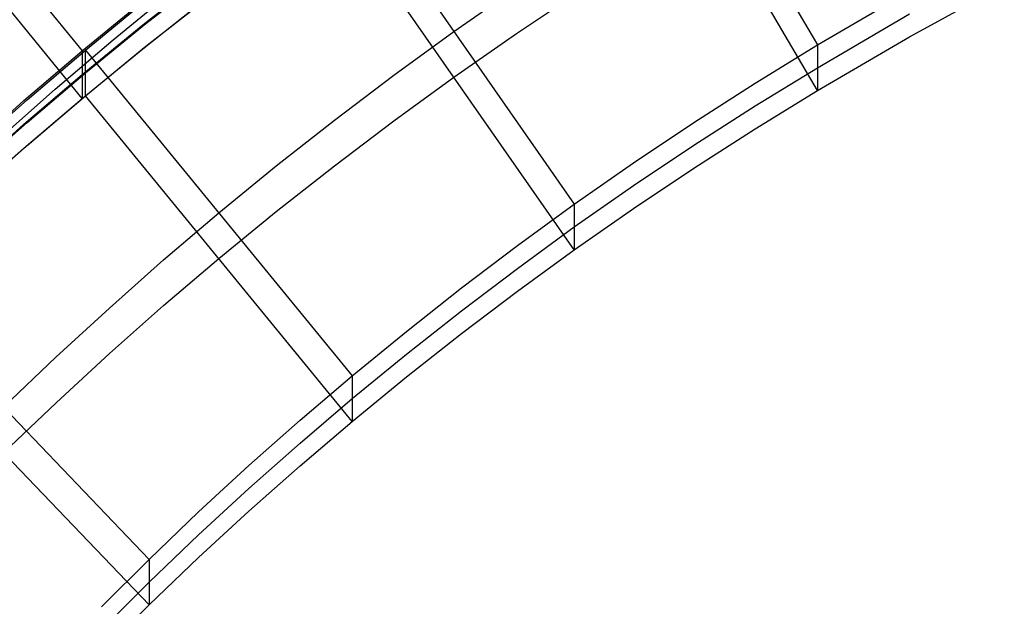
# Model space of a CAD drawing. Extents: x -1634 to -184, y -278 to 263.
# Tile 90 of 242: x -1564 to -1540, y 127 to 141. Entities that reach past the tile are written whole.
import ezdxf

# ---------------------------------------------------------------- set-up
doc = ezdxf.new("R2010")
doc.units = 0
doc.layers.add('PREDEFINITO', color=7, linetype='CONTINUOUS')

msp = doc.modelspace()

# ---------------------------------------------------------------- linework, layer by layer
at = {"layer": 'PREDEFINITO'}
for p, q in [((-1549.762, 148.95, 438.711), (-1544.7, 140.329, 438.905)), ((-1544.7, 139.246, 390.918), (-1549.762, 147.866, 390.723)), ((-1556.19, 144.747, 438.806), (-1550.473, 136.545, 438.991)), ((-1565.325, 144.053, 440.822), (-1562.156, 140.187, 440.909)), ((-1550.473, 135.462, 391.003), (-1556.189, 143.663, 390.818)), ((-1562.157, 139.059, 390.922), (-1565.325, 142.924, 390.835)), ((-1560.719, 140.801, 415.889), (-1559.259, 141.952, 415.863)), ((-1560.643, 140.84, 414.888), (-1559.181, 141.989, 414.862)), ((-1553.331, 140.646, 438.898), (-1551.842, 141.685, 438.875)), ((-1542.512, 140.521, 390.889), (-1540.262, 141.757, 390.861)), ((-1561.42, 140.452, 440.892), (-1559.991, 141.622, 440.866)), ((-1560.643, 140.297, 390.894), (-1559.181, 141.447, 390.868)), ((-1551.841, 140.601, 390.887), (-1550.329, 141.612, 390.864)), ((-1544.7, 140.329, 438.905), (-1542.512, 141.605, 438.877)), ((-1562.156, 140.187, 440.909), (-1560.719, 141.365, 440.883)), ((-1562.082, 140.205, 438.908), (-1560.643, 141.382, 438.882)), ((-1560.72, 140.237, 390.895), (-1559.259, 141.389, 390.869)), ((-1544.7, 139.787, 414.912), (-1542.512, 141.063, 414.883)), ((-1562.156, 139.623, 415.915), (-1560.719, 140.801, 415.889)), ((-1562.081, 139.662, 414.914), (-1560.643, 140.84, 414.888)), ((-1554.759, 139.608, 438.922), (-1553.331, 140.646, 438.898)), ((-1553.331, 139.562, 390.91), (-1551.841, 140.601, 390.887)), ((-1544.7, 139.246, 390.918), (-1542.512, 140.521, 390.889)), ((-1562.799, 139.279, 440.918), (-1561.42, 140.452, 440.892)), ((-1562.081, 139.12, 390.92), (-1560.643, 140.297, 390.894)), ((-1546.18, 139.419, 438.926), (-1544.7, 140.329, 438.905)), ((-1544.7, 140.329, 438.905), (-1544.7, 139.246, 390.918)), ((-1563.539, 139.007, 440.936), (-1562.156, 140.187, 440.909)), ((-1563.466, 139.026, 438.935), (-1562.082, 140.205, 438.908)), ((-1562.157, 139.059, 390.922), (-1560.72, 140.237, 390.895)), ((-1562.156, 140.187, 440.909), (-1562.157, 139.059, 390.922)), ((-1562.081, 139.12, 390.92), (-1562.082, 140.205, 438.908)), ((-1562.082, 140.205, 438.908), (-1555.745, 132.471, 439.083)), ((-1563.539, 138.443, 415.942), (-1562.156, 139.623, 415.915)), ((-1563.465, 138.484, 414.941), (-1562.081, 139.662, 414.914)), ((-1556.166, 138.544, 438.946), (-1554.759, 139.608, 438.922)), ((-1546.18, 138.877, 414.932), (-1544.7, 139.787, 414.912)), ((-1554.759, 138.524, 390.934), (-1553.331, 139.562, 390.91)), ((-1547.634, 138.486, 438.947), (-1546.18, 139.419, 438.926)), ((-1564.154, 138.079, 440.945), (-1562.799, 139.279, 440.918)), ((-1563.465, 137.942, 390.947), (-1562.081, 139.12, 390.92)), ((-1555.745, 131.388, 391.095), (-1562.081, 139.12, 390.92)), ((-1546.18, 138.336, 390.938), (-1544.7, 139.246, 390.918)), ((-1564.899, 137.801, 440.963), (-1563.539, 139.007, 440.936)), ((-1564.827, 137.822, 438.962), (-1563.466, 139.026, 438.935)), ((-1563.54, 137.879, 390.948), (-1562.157, 139.059, 390.922)), ((-1547.634, 137.944, 414.953), (-1546.18, 138.877, 414.932)), ((-1564.899, 137.237, 415.969), (-1563.539, 138.443, 415.942)), ((-1564.826, 137.28, 414.968), (-1563.465, 138.484, 414.941)), ((-1557.551, 137.454, 438.97), (-1556.166, 138.544, 438.946)), ((-1556.166, 137.46, 390.958), (-1554.759, 138.524, 390.934)), ((-1549.065, 137.528, 438.969), (-1547.634, 138.486, 438.947)), ((-1547.634, 137.402, 390.959), (-1546.18, 138.336, 390.938)), ((-1564.826, 136.738, 390.974), (-1563.465, 137.942, 390.947)), ((-1549.065, 136.987, 414.975), (-1547.634, 137.944, 414.953)), ((-1564.899, 136.673, 390.976), (-1563.54, 137.879, 390.948)), ((-1550.473, 136.545, 438.991), (-1549.065, 137.528, 438.969)), ((-1558.913, 136.338, 438.996), (-1557.551, 137.454, 438.97)), ((-1557.551, 136.37, 390.983), (-1556.166, 137.46, 390.958)), ((-1549.065, 136.445, 390.981), (-1547.634, 137.402, 390.959)), ((-1550.473, 136.004, 414.997), (-1549.065, 136.987, 414.975)), ((-1551.822, 135.564, 439.013), (-1550.473, 136.545, 438.991)), ((-1550.473, 136.545, 438.991), (-1550.473, 135.462, 391.003)), ((-1560.224, 135.221, 439.021), (-1558.913, 136.338, 438.996)), ((-1558.913, 135.254, 391.008), (-1557.551, 136.37, 390.983)), ((-1550.473, 135.462, 391.003), (-1549.065, 136.445, 390.981)), ((-1551.822, 135.022, 415.019), (-1550.473, 136.004, 414.997)), ((-1553.151, 134.557, 439.036), (-1551.822, 135.564, 439.013)), ((-1551.822, 134.48, 391.025), (-1550.473, 135.462, 391.003)), ((-1567.478, 135.337, 439.018), (-1560.568, 128.111, 439.181)), ((-1561.512, 134.08, 439.047), (-1560.224, 135.221, 439.021)), ((-1560.223, 134.137, 391.033), (-1558.913, 135.254, 391.008)), ((-1553.151, 134.015, 415.042), (-1551.822, 135.022, 415.019)), ((-1554.459, 133.526, 439.059), (-1553.151, 134.557, 439.036)), ((-1553.151, 133.474, 391.048), (-1551.822, 134.48, 391.025)), ((-1560.568, 127.028, 391.194), (-1567.478, 134.252, 391.03)), ((-1562.779, 132.914, 439.073), (-1561.512, 134.08, 439.047)), ((-1561.512, 132.996, 391.059), (-1560.223, 134.137, 391.033)), ((-1554.459, 132.985, 415.065), (-1553.151, 134.015, 415.042)), ((-1555.745, 132.471, 439.083), (-1554.459, 133.526, 439.059)), ((-1554.459, 132.443, 391.071), (-1553.151, 133.474, 391.048)), ((-1564.023, 131.724, 439.1), (-1562.779, 132.914, 439.073)), ((-1562.778, 131.83, 391.085), (-1561.512, 132.996, 391.059)), ((-1555.745, 131.93, 415.089), (-1554.459, 132.985, 415.065)), ((-1556.982, 131.416, 439.107), (-1555.745, 132.471, 439.083)), ((-1555.745, 132.471, 439.083), (-1555.745, 131.388, 391.095)), ((-1555.745, 131.388, 391.095), (-1554.459, 132.443, 391.071)), ((-1556.982, 130.874, 415.113), (-1555.745, 131.93, 415.089)), ((-1564.023, 130.64, 391.112), (-1562.778, 131.83, 391.085)), ((-1558.198, 130.337, 439.131), (-1556.982, 131.416, 439.107)), ((-1556.982, 130.332, 391.119), (-1555.745, 131.388, 391.095)), ((-1558.198, 129.796, 415.137), (-1556.982, 130.874, 415.113)), ((-1559.393, 129.236, 439.156), (-1558.198, 130.337, 439.131)), ((-1558.198, 129.254, 391.143), (-1556.982, 130.332, 391.119)), ((-1559.393, 128.694, 415.162), (-1558.198, 129.796, 415.137)), ((-1560.568, 128.111, 439.181), (-1559.393, 129.236, 439.156)), ((-1559.393, 128.152, 391.168), (-1558.198, 129.254, 391.143)), ((-1560.568, 127.57, 415.187), (-1559.393, 128.694, 415.162)), ((-1560.568, 127.028, 391.194), (-1559.393, 128.152, 391.168)), ((-1561.702, 126.983, 439.207), (-1560.568, 128.111, 439.181)), ((-1560.568, 128.111, 439.181), (-1560.568, 127.028, 391.194)), ((-1561.702, 126.441, 415.213), (-1560.568, 127.57, 415.187)), ((-1561.702, 125.899, 391.219), (-1560.568, 127.028, 391.194))]:
    msp.add_line(p, q, dxfattribs=at)

doc.saveas('drawing.dxf')
